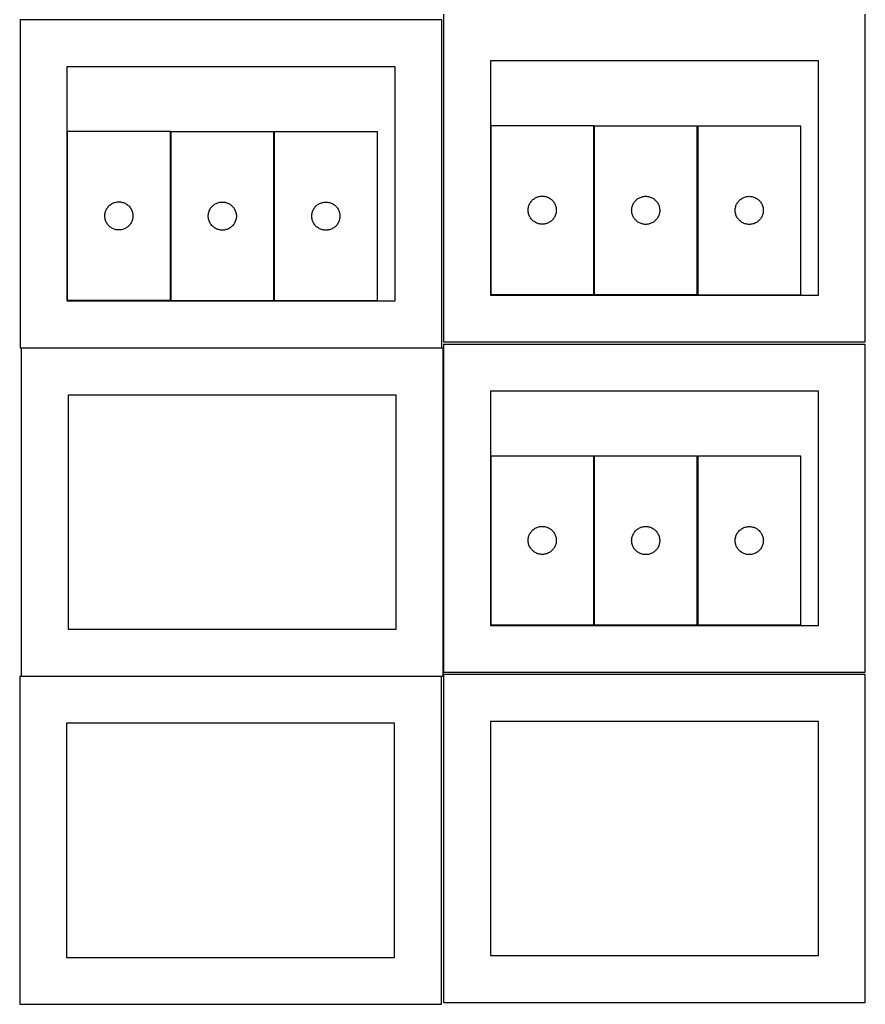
# Model space of a CAD drawing. Header units: millimetres. Extents: x 7 to 1243, y 7 to 2493.
# Tile 9 of 21: x 7 to 548, y 1274 to 1905. Entities that reach past the tile are written whole.
import ezdxf

# ---------------------------------------------------------------- set-up
doc = ezdxf.new("R2010")
doc.units = ezdxf.units.MM
doc.layers.add('CUT', color=7, linetype='CONTINUOUS', true_color=0x000000)

msp = doc.modelspace()

# ---------------------------------------------------------------- linework, layer by layer
at = {"layer": 'CUT'}
for p, q in [((277.021177, 1905.005922), (7.021177, 1905.005922)), ((7.021177, 1905.005922), (7.021177, 1695.005922)), ((277.021177, 1695.005922), (277.021177, 1905.005922)), ((278.041929, 1908.688661), (278.041929, 1698.688661)), ((548.041929, 1698.688661), (548.041929, 1908.688661)), ((247.021177, 1875.005922), (37.021177, 1875.005922)), ((37.021177, 1875.005922), (37.021177, 1725.005922)), ((247.021177, 1725.005922), (247.021177, 1875.005922)), ((518.041929, 1878.688661), (308.041929, 1878.688661)), ((308.041929, 1878.688661), (308.041929, 1728.688661)), ((518.041929, 1728.688661), (518.041929, 1878.688661)), ((374.252579, 1837.11394), (308.252579, 1837.11394)), ((308.252579, 1837.11394), (308.252579, 1729.11394)), ((374.252579, 1729.11394), (374.252579, 1837.11394)), ((440.486084, 1837.005183), (374.486084, 1837.005183)), ((374.486084, 1837.005183), (374.486084, 1729.005183)), ((440.486084, 1729.005183), (440.486084, 1837.005183)), ((440.76225, 1836.982209), (440.76225, 1728.982209)), ((506.76225, 1836.982209), (440.76225, 1836.982209)), ((506.76225, 1728.982209), (506.76225, 1836.982209)), ((103.231827, 1833.431201), (37.231827, 1833.431201)), ((37.231827, 1833.431201), (37.231827, 1725.431201)), ((103.231827, 1725.431201), (103.231827, 1833.431201)), ((169.465332, 1833.322444), (103.465332, 1833.322444)), ((103.465332, 1833.322444), (103.465332, 1725.322444)), ((169.465332, 1725.322444), (169.465332, 1833.322444)), ((169.741498, 1833.29947), (169.741498, 1725.29947)), ((235.741498, 1833.29947), (169.741498, 1833.29947)), ((235.741498, 1725.29947), (235.741498, 1833.29947)), ((336.752579, 1790.908169), (337.271981, 1791.185795)), ((337.271981, 1791.185795), (337.808428, 1791.428856)), ((337.808428, 1791.428856), (338.359624, 1791.636312)), ((338.359624, 1791.636312), (338.923208, 1791.807273)), ((338.923208, 1791.807273), (339.496766, 1791.941008)), ((339.496766, 1791.941008), (340.077843, 1792.036944)), ((340.077843, 1792.036944), (340.663951, 1792.094671)), ((340.663951, 1792.094671), (341.252579, 1792.11394)), ((341.252579, 1792.11394), (341.841207, 1792.094671)), ((341.841207, 1792.094671), (342.427315, 1792.036944)), ((342.427315, 1792.036944), (343.008392, 1791.941008)), ((343.008392, 1791.941008), (343.581951, 1791.807273)), ((343.581951, 1791.807273), (344.145534, 1791.636312)), ((344.145534, 1791.636312), (344.69673, 1791.428856)), ((344.69673, 1791.428856), (345.233177, 1791.185795)), ((345.233177, 1791.185795), (345.752579, 1790.908169)), ((403.505486, 1791.077038), (404.041934, 1791.320099)), ((404.041934, 1791.320099), (404.593129, 1791.527555)), ((404.593129, 1791.527555), (405.156713, 1791.698516)), ((405.156713, 1791.698516), (405.730272, 1791.832251)), ((405.730272, 1791.832251), (406.311349, 1791.928187)), ((406.311349, 1791.928187), (406.897456, 1791.985914)), ((406.897456, 1791.985914), (407.486084, 1792.005183)), ((407.486084, 1792.005183), (408.074713, 1791.985914)), ((408.074713, 1791.985914), (408.66082, 1791.928187)), ((408.66082, 1791.928187), (409.241897, 1791.832251)), ((409.241897, 1791.832251), (409.815456, 1791.698516)), ((409.815456, 1791.698516), (410.37904, 1791.527555)), ((410.37904, 1791.527555), (410.930235, 1791.320099)), ((410.930235, 1791.320099), (411.466683, 1791.077038)), ((469.781652, 1791.054064), (470.318099, 1791.297125)), ((470.318099, 1791.297125), (470.869295, 1791.504581)), ((470.869295, 1791.504581), (471.432879, 1791.675542)), ((471.432879, 1791.675542), (472.006437, 1791.809277)), ((472.006437, 1791.809277), (472.587515, 1791.905213)), ((472.587515, 1791.905213), (473.173622, 1791.96294)), ((473.173622, 1791.96294), (473.76225, 1791.982209)), ((473.76225, 1791.982209), (474.350878, 1791.96294)), ((474.350878, 1791.96294), (474.936986, 1791.905213)), ((474.936986, 1791.905213), (475.518063, 1791.809277)), ((475.518063, 1791.809277), (476.091622, 1791.675542)), ((476.091622, 1791.675542), (476.655205, 1791.504581)), ((476.655205, 1791.504581), (477.206401, 1791.297125)), ((477.206401, 1791.297125), (477.742848, 1791.054064)), ((62.748601, 1784.431333), (63.091647, 1784.910054)), ((63.091647, 1784.910054), (63.465269, 1785.365313)), ((63.465269, 1785.365313), (63.867866, 1785.795162)), ((63.867866, 1785.795162), (64.297715, 1786.197759)), ((64.297715, 1786.197759), (64.752974, 1786.571381)), ((64.752974, 1786.571381), (65.231695, 1786.914428)), ((65.231695, 1786.914428), (65.731827, 1787.22543)), ((65.731827, 1787.22543), (66.251229, 1787.503056)), ((66.251229, 1787.503056), (66.787676, 1787.746117)), ((66.787676, 1787.746117), (67.338872, 1787.953572)), ((67.338872, 1787.953572), (67.902456, 1788.124534)), ((67.902456, 1788.124534), (68.476014, 1788.258269)), ((68.476014, 1788.258269), (69.057091, 1788.354205)), ((69.057091, 1788.354205), (69.643199, 1788.411931)), ((69.643199, 1788.411931), (70.231827, 1788.431201)), ((70.231827, 1788.431201), (70.820455, 1788.411931)), ((70.820455, 1788.411931), (71.406563, 1788.354205)), ((71.406563, 1788.354205), (71.98764, 1788.258269)), ((71.98764, 1788.258269), (72.561199, 1788.124534)), ((72.561199, 1788.124534), (73.124782, 1787.953572)), ((73.124782, 1787.953572), (73.675978, 1787.746117)), ((73.675978, 1787.746117), (74.212425, 1787.503056)), ((74.212425, 1787.503056), (74.731827, 1787.22543)), ((74.731827, 1787.22543), (75.231959, 1786.914428)), ((75.231959, 1786.914428), (75.71068, 1786.571381)), ((75.71068, 1786.571381), (76.16594, 1786.197759)), ((76.16594, 1786.197759), (76.595788, 1785.795162)), ((76.595788, 1785.795162), (76.998385, 1785.365313)), ((76.998385, 1785.365313), (77.372007, 1784.910054)), ((77.372007, 1784.910054), (77.715054, 1784.431333)), ((128.982106, 1784.322576), (129.325152, 1784.801297)), ((129.325152, 1784.801297), (129.698774, 1785.256556)), ((129.698774, 1785.256556), (130.101371, 1785.686405)), ((130.101371, 1785.686405), (130.53122, 1786.089002)), ((130.53122, 1786.089002), (130.98648, 1786.462624)), ((130.98648, 1786.462624), (131.4652, 1786.805671)), ((131.4652, 1786.805671), (131.965332, 1787.116673)), ((131.965332, 1787.116673), (132.484734, 1787.394299)), ((132.484734, 1787.394299), (133.021182, 1787.63736)), ((133.021182, 1787.63736), (133.572377, 1787.844815)), ((133.572377, 1787.844815), (134.135961, 1788.015777)), ((134.135961, 1788.015777), (134.70952, 1788.149512)), ((134.70952, 1788.149512), (135.290597, 1788.245448)), ((135.290597, 1788.245448), (135.876704, 1788.303174)), ((135.876704, 1788.303174), (136.465332, 1788.322444)), ((136.465332, 1788.322444), (137.053961, 1788.303174)), ((137.053961, 1788.303174), (137.640068, 1788.245448)), ((137.640068, 1788.245448), (138.221145, 1788.149512)), ((138.221145, 1788.149512), (138.794704, 1788.015777)), ((138.794704, 1788.015777), (139.358288, 1787.844815)), ((139.358288, 1787.844815), (139.909483, 1787.63736)), ((139.909483, 1787.63736), (140.445931, 1787.394299)), ((140.445931, 1787.394299), (140.965332, 1787.116673)), ((140.965332, 1787.116673), (141.465465, 1786.805671)), ((141.465465, 1786.805671), (141.944185, 1786.462624)), ((141.944185, 1786.462624), (142.399445, 1786.089002)), ((142.399445, 1786.089002), (142.829293, 1785.686405)), ((142.829293, 1785.686405), (143.231891, 1785.256556)), ((143.231891, 1785.256556), (143.605513, 1784.801297)), ((143.605513, 1784.801297), (143.948559, 1784.322576)), ((195.601318, 1784.778323), (195.97494, 1785.233583)), ((195.97494, 1785.233583), (196.377537, 1785.663431)), ((196.377537, 1785.663431), (196.807386, 1786.066028)), ((196.807386, 1786.066028), (197.262645, 1786.43965)), ((197.262645, 1786.43965), (197.741366, 1786.782697)), ((197.741366, 1786.782697), (198.241498, 1787.093699)), ((198.241498, 1787.093699), (198.7609, 1787.371325)), ((198.7609, 1787.371325), (199.297347, 1787.614386)), ((199.297347, 1787.614386), (199.848543, 1787.821841)), ((199.848543, 1787.821841), (200.412127, 1787.992803)), ((200.412127, 1787.992803), (200.985685, 1788.126538)), ((200.985685, 1788.126538), (201.566763, 1788.222474)), ((201.566763, 1788.222474), (202.15287, 1788.2802)), ((202.15287, 1788.2802), (202.741498, 1788.29947)), ((202.741498, 1788.29947), (203.330126, 1788.2802)), ((203.330126, 1788.2802), (203.916234, 1788.222474)), ((203.916234, 1788.222474), (204.497311, 1788.126538)), ((204.497311, 1788.126538), (205.07087, 1787.992803)), ((205.07087, 1787.992803), (205.634453, 1787.821841)), ((205.634453, 1787.821841), (206.185649, 1787.614386)), ((206.185649, 1787.614386), (206.722096, 1787.371325)), ((206.722096, 1787.371325), (207.241498, 1787.093699)), ((207.241498, 1787.093699), (207.74163, 1786.782697)), ((207.74163, 1786.782697), (208.220351, 1786.43965)), ((208.220351, 1786.43965), (208.675611, 1786.066028)), ((208.675611, 1786.066028), (209.105459, 1785.663431)), ((209.105459, 1785.663431), (209.508057, 1785.233583)), ((209.508057, 1785.233583), (209.881678, 1784.778323)), ((332.329575, 1784.288676), (332.425512, 1784.869753)), ((332.425512, 1784.869753), (332.559247, 1785.443312)), ((332.559247, 1785.443312), (332.730208, 1786.006896)), ((332.730208, 1786.006896), (332.937663, 1786.558091)), ((332.937663, 1786.558091), (333.180724, 1787.094539)), ((333.180724, 1787.094539), (333.458351, 1787.61394)), ((333.458351, 1787.61394), (333.769353, 1788.114072)), ((333.769353, 1788.114072), (334.112399, 1788.592793)), ((334.112399, 1788.592793), (334.486021, 1789.048053)), ((334.486021, 1789.048053), (334.888618, 1789.477901)), ((334.888618, 1789.477901), (335.318467, 1789.880499)), ((335.318467, 1789.880499), (335.773726, 1790.25412)), ((335.773726, 1790.25412), (336.252447, 1790.597167)), ((336.252447, 1790.597167), (336.752579, 1790.908169)), ((345.752579, 1790.908169), (346.252711, 1790.597167)), ((346.252711, 1790.597167), (346.731432, 1790.25412)), ((346.731432, 1790.25412), (347.186692, 1789.880499)), ((347.186692, 1789.880499), (347.61654, 1789.477901)), ((347.61654, 1789.477901), (348.019137, 1789.048053)), ((348.019137, 1789.048053), (348.392759, 1788.592793)), ((348.392759, 1788.592793), (348.735806, 1788.114072)), ((348.735806, 1788.114072), (349.046808, 1787.61394)), ((349.046808, 1787.61394), (349.324434, 1787.094539)), ((349.324434, 1787.094539), (349.567495, 1786.558091)), ((349.567495, 1786.558091), (349.77495, 1786.006896)), ((349.77495, 1786.006896), (349.945912, 1785.443312)), ((349.945912, 1785.443312), (350.079647, 1784.869753)), ((350.079647, 1784.869753), (350.175583, 1784.288676)), ((398.659017, 1784.760996), (398.792752, 1785.334555)), ((398.792752, 1785.334555), (398.963713, 1785.898139)), ((398.963713, 1785.898139), (399.171169, 1786.449334)), ((399.171169, 1786.449334), (399.41423, 1786.985782)), ((399.41423, 1786.985782), (399.691856, 1787.505183)), ((399.691856, 1787.505183), (400.002858, 1788.005315)), ((400.002858, 1788.005315), (400.345904, 1788.484036)), ((400.345904, 1788.484036), (400.719526, 1788.939296)), ((400.719526, 1788.939296), (401.122123, 1789.369144)), ((401.122123, 1789.369144), (401.551972, 1789.771742)), ((401.551972, 1789.771742), (402.007232, 1790.145363)), ((402.007232, 1790.145363), (402.485952, 1790.48841)), ((402.485952, 1790.48841), (402.986084, 1790.799412)), ((402.986084, 1790.799412), (403.505486, 1791.077038)), ((411.466683, 1791.077038), (411.986084, 1790.799412)), ((411.986084, 1790.799412), (412.486217, 1790.48841)), ((412.486217, 1790.48841), (412.964937, 1790.145363)), ((412.964937, 1790.145363), (413.420197, 1789.771742)), ((413.420197, 1789.771742), (413.850045, 1789.369144)), ((413.850045, 1789.369144), (414.252643, 1788.939296)), ((414.252643, 1788.939296), (414.626264, 1788.484036)), ((414.626264, 1788.484036), (414.969311, 1788.005315)), ((414.969311, 1788.005315), (415.280313, 1787.505183)), ((415.280313, 1787.505183), (415.557939, 1786.985782)), ((415.557939, 1786.985782), (415.801, 1786.449334)), ((415.801, 1786.449334), (416.008456, 1785.898139)), ((416.008456, 1785.898139), (416.179417, 1785.334555)), ((416.179417, 1785.334555), (416.313152, 1784.760996)), ((464.935183, 1784.738022), (465.068918, 1785.311581)), ((465.068918, 1785.311581), (465.239879, 1785.875165)), ((465.239879, 1785.875165), (465.447334, 1786.42636)), ((465.447334, 1786.42636), (465.690396, 1786.962808)), ((465.690396, 1786.962808), (465.968022, 1787.482209)), ((465.968022, 1787.482209), (466.279024, 1787.982342)), ((466.279024, 1787.982342), (466.62207, 1788.461062)), ((466.62207, 1788.461062), (466.995692, 1788.916322)), ((466.995692, 1788.916322), (467.398289, 1789.34617)), ((467.398289, 1789.34617), (467.828138, 1789.748768)), ((467.828138, 1789.748768), (468.283397, 1790.122389)), ((468.283397, 1790.122389), (468.762118, 1790.465436)), ((468.762118, 1790.465436), (469.26225, 1790.776438)), ((469.26225, 1790.776438), (469.781652, 1791.054064)), ((477.742848, 1791.054064), (478.26225, 1790.776438)), ((478.26225, 1790.776438), (478.762382, 1790.465436)), ((478.762382, 1790.465436), (479.241103, 1790.122389)), ((479.241103, 1790.122389), (479.696363, 1789.748768)), ((479.696363, 1789.748768), (480.126211, 1789.34617)), ((480.126211, 1789.34617), (480.528809, 1788.916322)), ((480.528809, 1788.916322), (480.90243, 1788.461062)), ((480.90243, 1788.461062), (481.245477, 1787.982342)), ((481.245477, 1787.982342), (481.556479, 1787.482209)), ((481.556479, 1787.482209), (481.834105, 1786.962808)), ((481.834105, 1786.962808), (482.077166, 1786.42636)), ((482.077166, 1786.42636), (482.284621, 1785.875165)), ((482.284621, 1785.875165), (482.455583, 1785.311581)), ((482.455583, 1785.311581), (482.589318, 1784.738022)), ((61.231827, 1779.431201), (61.251097, 1780.019829)), ((61.251097, 1778.842573), (61.231827, 1779.431201)), ((61.251097, 1780.019829), (61.308823, 1780.605937)), ((61.308823, 1778.256465), (61.251097, 1778.842573)), ((61.308823, 1780.605937), (61.40476, 1781.187014)), ((61.40476, 1781.187014), (61.538495, 1781.760573)), ((61.538495, 1781.760573), (61.709456, 1782.324156)), ((61.709456, 1782.324156), (61.916911, 1782.875352)), ((61.916911, 1782.875352), (62.159973, 1783.411799)), ((62.159973, 1783.411799), (62.437599, 1783.931201)), ((62.437599, 1783.931201), (62.748601, 1784.431333)), ((77.715054, 1784.431333), (78.026056, 1783.931201)), ((78.026056, 1783.931201), (78.303682, 1783.411799)), ((78.303682, 1783.411799), (78.546743, 1782.875352)), ((78.546743, 1782.875352), (78.754198, 1782.324156)), ((78.754198, 1782.324156), (78.92516, 1781.760573)), ((78.92516, 1781.760573), (79.058895, 1781.187014)), ((79.058895, 1781.187014), (79.154831, 1780.605937)), ((79.154831, 1780.605937), (79.212558, 1780.019829)), ((79.212558, 1778.842573), (79.154831, 1778.256465)), ((79.212558, 1780.019829), (79.231827, 1779.431201)), ((79.231827, 1779.431201), (79.212558, 1778.842573)), ((127.465332, 1779.322444), (127.484602, 1779.911072)), ((127.484602, 1778.733816), (127.465332, 1779.322444)), ((127.484602, 1779.911072), (127.542329, 1780.49718)), ((127.542329, 1778.147708), (127.484602, 1778.733816)), ((127.542329, 1780.49718), (127.638265, 1781.078257)), ((127.638265, 1781.078257), (127.772, 1781.651816)), ((127.772, 1781.651816), (127.942961, 1782.215399)), ((127.942961, 1782.215399), (128.150417, 1782.766595)), ((128.150417, 1782.766595), (128.393478, 1783.303042)), ((128.393478, 1783.303042), (128.671104, 1783.822444)), ((128.671104, 1783.822444), (128.982106, 1784.322576)), ((143.948559, 1784.322576), (144.259561, 1783.822444)), ((144.259561, 1783.822444), (144.537187, 1783.303042)), ((144.537187, 1783.303042), (144.780248, 1782.766595)), ((144.780248, 1782.766595), (144.987704, 1782.215399)), ((144.987704, 1782.215399), (145.158665, 1781.651816)), ((145.158665, 1781.651816), (145.2924, 1781.078257)), ((145.2924, 1781.078257), (145.388336, 1780.49718)), ((145.388336, 1780.49718), (145.446063, 1779.911072)), ((145.446063, 1778.733816), (145.388336, 1778.147708)), ((145.446063, 1779.911072), (145.465332, 1779.322444)), ((145.465332, 1779.322444), (145.446063, 1778.733816)), ((193.741498, 1779.29947), (193.760768, 1779.888098)), ((193.760768, 1778.710842), (193.741498, 1779.29947)), ((193.760768, 1779.888098), (193.818495, 1780.474206)), ((193.818495, 1778.124734), (193.760768, 1778.710842)), ((193.818495, 1780.474206), (193.914431, 1781.055283)), ((193.914431, 1781.055283), (194.048166, 1781.628842)), ((194.048166, 1781.628842), (194.219127, 1782.192425)), ((194.219127, 1782.192425), (194.426582, 1782.743621)), ((194.426582, 1782.743621), (194.669644, 1783.280068)), ((194.669644, 1783.280068), (194.94727, 1783.79947)), ((194.94727, 1783.79947), (195.258272, 1784.299602)), ((195.258272, 1784.299602), (195.601318, 1784.778323)), ((209.881678, 1784.778323), (210.224725, 1784.299602)), ((210.224725, 1784.299602), (210.535727, 1783.79947)), ((210.535727, 1783.79947), (210.813353, 1783.280068)), ((210.813353, 1783.280068), (211.056414, 1782.743621)), ((211.056414, 1782.743621), (211.263869, 1782.192425)), ((211.263869, 1782.192425), (211.434831, 1781.628842)), ((211.434831, 1781.628842), (211.568566, 1781.055283)), ((211.568566, 1781.055283), (211.664502, 1780.474206)), ((211.664502, 1780.474206), (211.722229, 1779.888098)), ((211.722229, 1778.710842), (211.664502, 1778.124734)), ((211.722229, 1779.888098), (211.741498, 1779.29947)), ((211.741498, 1779.29947), (211.722229, 1778.710842)), ((332.252579, 1783.11394), (332.271849, 1783.702569)), ((332.271849, 1782.525312), (332.252579, 1783.11394)), ((332.271849, 1783.702569), (332.329575, 1784.288676)), ((332.329575, 1781.939205), (332.271849, 1782.525312)), ((332.425512, 1781.358127), (332.329575, 1781.939205)), ((332.559247, 1780.784569), (332.425512, 1781.358127)), ((332.730208, 1780.220985), (332.559247, 1780.784569)), ((332.937663, 1779.669789), (332.730208, 1780.220985)), ((333.180724, 1779.133342), (332.937663, 1779.669789)), ((333.458351, 1778.61394), (333.180724, 1779.133342)), ((333.769353, 1778.113808), (333.458351, 1778.61394)), ((349.046808, 1778.61394), (348.735806, 1778.113808)), ((349.324434, 1779.133342), (349.046808, 1778.61394)), ((349.567495, 1779.669789), (349.324434, 1779.133342)), ((349.77495, 1780.220985), (349.567495, 1779.669789)), ((349.945912, 1780.784569), (349.77495, 1780.220985)), ((350.079647, 1781.358127), (349.945912, 1780.784569)), ((350.175583, 1781.939205), (350.079647, 1781.358127)), ((350.175583, 1784.288676), (350.233309, 1783.702569)), ((350.233309, 1782.525312), (350.175583, 1781.939205)), ((350.233309, 1783.702569), (350.252579, 1783.11394)), ((350.252579, 1783.11394), (350.233309, 1782.525312)), ((398.486084, 1783.005183), (398.505354, 1783.593812)), ((398.505354, 1782.416555), (398.486084, 1783.005183)), ((398.505354, 1783.593812), (398.563081, 1784.179919)), ((398.563081, 1781.830448), (398.505354, 1782.416555)), ((398.563081, 1784.179919), (398.659017, 1784.760996)), ((398.659017, 1781.24937), (398.563081, 1781.830448)), ((398.792752, 1780.675812), (398.659017, 1781.24937)), ((398.963713, 1780.112228), (398.792752, 1780.675812)), ((399.171169, 1779.561032), (398.963713, 1780.112228)), ((399.41423, 1779.024585), (399.171169, 1779.561032)), ((399.691856, 1778.505183), (399.41423, 1779.024585)), ((400.002858, 1778.005051), (399.691856, 1778.505183)), ((415.280313, 1778.505183), (414.969311, 1778.005051)), ((415.557939, 1779.024585), (415.280313, 1778.505183)), ((415.801, 1779.561032), (415.557939, 1779.024585)), ((416.008456, 1780.112228), (415.801, 1779.561032)), ((416.179417, 1780.675812), (416.008456, 1780.112228)), ((416.313152, 1781.24937), (416.179417, 1780.675812)), ((416.313152, 1784.760996), (416.409088, 1784.179919)), ((416.409088, 1781.830448), (416.313152, 1781.24937)), ((416.409088, 1784.179919), (416.466815, 1783.593812)), ((416.466815, 1782.416555), (416.409088, 1781.830448)), ((416.466815, 1783.593812), (416.486084, 1783.005183)), ((416.486084, 1783.005183), (416.466815, 1782.416555)), ((464.76225, 1782.982209), (464.78152, 1783.570838)), ((464.78152, 1782.393581), (464.76225, 1782.982209)), ((464.78152, 1783.570838), (464.839246, 1784.156945)), ((464.839246, 1781.807474), (464.78152, 1782.393581)), ((464.839246, 1784.156945), (464.935183, 1784.738022)), ((464.935183, 1781.226397), (464.839246, 1781.807474)), ((465.068918, 1780.652838), (464.935183, 1781.226397)), ((465.239879, 1780.089254), (465.068918, 1780.652838)), ((465.447334, 1779.538059), (465.239879, 1780.089254)), ((465.690396, 1779.001611), (465.447334, 1779.538059)), ((465.968022, 1778.482209), (465.690396, 1779.001611)), ((481.834105, 1779.001611), (481.556479, 1778.482209)), ((482.077166, 1779.538059), (481.834105, 1779.001611)), ((482.284621, 1780.089254), (482.077166, 1779.538059)), ((482.455583, 1780.652838), (482.284621, 1780.089254)), ((482.589318, 1781.226397), (482.455583, 1780.652838)), ((482.589318, 1784.738022), (482.685254, 1784.156945)), ((482.685254, 1781.807474), (482.589318, 1781.226397)), ((482.685254, 1784.156945), (482.742981, 1783.570838)), ((482.742981, 1782.393581), (482.685254, 1781.807474)), ((482.742981, 1783.570838), (482.76225, 1782.982209)), ((482.76225, 1782.982209), (482.742981, 1782.393581)), ((61.40476, 1777.675388), (61.308823, 1778.256465)), ((61.538495, 1777.10183), (61.40476, 1777.675388)), ((61.709456, 1776.538246), (61.538495, 1777.10183)), ((61.916911, 1775.98705), (61.709456, 1776.538246)), ((62.159973, 1775.450603), (61.916911, 1775.98705)), ((62.437599, 1774.931201), (62.159973, 1775.450603)), ((62.748601, 1774.431069), (62.437599, 1774.931201)), ((63.091647, 1773.952348), (62.748601, 1774.431069)), ((63.465269, 1773.497089), (63.091647, 1773.952348)), ((63.867866, 1773.06724), (63.465269, 1773.497089)), ((64.297715, 1772.664643), (63.867866, 1773.06724)), ((64.752974, 1772.291021), (64.297715, 1772.664643)), ((65.231695, 1771.947975), (64.752974, 1772.291021)), ((75.71068, 1772.291021), (75.231959, 1771.947975)), ((76.16594, 1772.664643), (75.71068, 1772.291021)), ((76.595788, 1773.06724), (76.16594, 1772.664643)), ((76.998385, 1773.497089), (76.595788, 1773.06724)), ((77.372007, 1773.952348), (76.998385, 1773.497089)), ((77.715054, 1774.431069), (77.372007, 1773.952348)), ((78.026056, 1774.931201), (77.715054, 1774.431069)), ((78.303682, 1775.450603), (78.026056, 1774.931201)), ((78.546743, 1775.98705), (78.303682, 1775.450603)), ((78.754198, 1776.538246), (78.546743, 1775.98705)), ((78.92516, 1777.10183), (78.754198, 1776.538246)), ((79.058895, 1777.675388), (78.92516, 1777.10183)), ((79.154831, 1778.256465), (79.058895, 1777.675388)), ((127.638265, 1777.566631), (127.542329, 1778.147708)), ((127.772, 1776.993073), (127.638265, 1777.566631)), ((127.942961, 1776.429489), (127.772, 1776.993073)), ((128.150417, 1775.878293), (127.942961, 1776.429489)), ((128.393478, 1775.341846), (128.150417, 1775.878293)), ((128.671104, 1774.822444), (128.393478, 1775.341846)), ((128.982106, 1774.322312), (128.671104, 1774.822444)), ((129.325152, 1773.843591), (128.982106, 1774.322312)), ((129.698774, 1773.388332), (129.325152, 1773.843591)), ((130.101371, 1772.958483), (129.698774, 1773.388332)), ((130.53122, 1772.555886), (130.101371, 1772.958483)), ((130.98648, 1772.182264), (130.53122, 1772.555886)), ((142.399445, 1772.555886), (141.944185, 1772.182264)), ((142.829293, 1772.958483), (142.399445, 1772.555886)), ((143.231891, 1773.388332), (142.829293, 1772.958483)), ((143.605513, 1773.843591), (143.231891, 1773.388332)), ((143.948559, 1774.322312), (143.605513, 1773.843591)), ((144.259561, 1774.822444), (143.948559, 1774.322312)), ((144.537187, 1775.341846), (144.259561, 1774.822444)), ((144.780248, 1775.878293), (144.537187, 1775.341846)), ((144.987704, 1776.429489), (144.780248, 1775.878293)), ((145.158665, 1776.993073), (144.987704, 1776.429489)), ((145.2924, 1777.566631), (145.158665, 1776.993073)), ((145.388336, 1778.147708), (145.2924, 1777.566631)), ((193.914431, 1777.543657), (193.818495, 1778.124734)), ((194.048166, 1776.970099), (193.914431, 1777.543657)), ((194.219127, 1776.406515), (194.048166, 1776.970099)), ((194.426582, 1775.855319), (194.219127, 1776.406515)), ((194.669644, 1775.318872), (194.426582, 1775.855319)), ((194.94727, 1774.79947), (194.669644, 1775.318872)), ((195.258272, 1774.299338), (194.94727, 1774.79947)), ((195.601318, 1773.820617), (195.258272, 1774.299338)), ((195.97494, 1773.365358), (195.601318, 1773.820617)), ((196.377537, 1772.935509), (195.97494, 1773.365358)), ((196.807386, 1772.532912), (196.377537, 1772.935509)), ((197.262645, 1772.15929), (196.807386, 1772.532912)), ((208.675611, 1772.532912), (208.220351, 1772.15929)), ((209.105459, 1772.935509), (208.675611, 1772.532912)), ((209.508057, 1773.365358), (209.105459, 1772.935509)), ((209.881678, 1773.820617), (209.508057, 1773.365358)), ((210.224725, 1774.299338), (209.881678, 1773.820617)), ((210.535727, 1774.79947), (210.224725, 1774.299338)), ((210.813353, 1775.318872), (210.535727, 1774.79947)), ((211.056414, 1775.855319), (210.813353, 1775.318872)), ((211.263869, 1776.406515), (211.056414, 1775.855319)), ((211.434831, 1776.970099), (211.263869, 1776.406515)), ((211.568566, 1777.543657), (211.434831, 1776.970099)), ((211.664502, 1778.124734), (211.568566, 1777.543657)), ((334.112399, 1777.635088), (333.769353, 1778.113808)), ((334.486021, 1777.179828), (334.112399, 1777.635088)), ((334.888618, 1776.749979), (334.486021, 1777.179828)), ((335.318467, 1776.347382), (334.888618, 1776.749979)), ((335.773726, 1775.97376), (335.318467, 1776.347382)), ((336.252447, 1775.630714), (335.773726, 1775.97376)), ((336.752579, 1775.319712), (336.252447, 1775.630714)), ((337.271981, 1775.042086), (336.752579, 1775.319712)), ((337.808428, 1774.799025), (337.271981, 1775.042086)), ((338.359624, 1774.591569), (337.808428, 1774.799025)), ((338.923208, 1774.420608), (338.359624, 1774.591569)), ((339.496766, 1774.286873), (338.923208, 1774.420608)), ((340.077843, 1774.190937), (339.496766, 1774.286873)), ((340.663951, 1774.13321), (340.077843, 1774.190937)), ((341.252579, 1774.11394), (340.663951, 1774.13321)), ((341.841207, 1774.13321), (341.252579, 1774.11394)), ((342.427315, 1774.190937), (341.841207, 1774.13321)), ((343.008392, 1774.286873), (342.427315, 1774.190937)), ((343.581951, 1774.420608), (343.008392, 1774.286873)), ((344.145534, 1774.591569), (343.581951, 1774.420608)), ((344.69673, 1774.799025), (344.145534, 1774.591569)), ((345.233177, 1775.042086), (344.69673, 1774.799025)), ((345.752579, 1775.319712), (345.233177, 1775.042086)), ((346.252711, 1775.630714), (345.752579, 1775.319712)), ((346.731432, 1775.97376), (346.252711, 1775.630714)), ((347.186692, 1776.347382), (346.731432, 1775.97376)), ((347.61654, 1776.749979), (347.186692, 1776.347382)), ((348.019137, 1777.179828), (347.61654, 1776.749979)), ((348.392759, 1777.635088), (348.019137, 1777.179828)), ((348.735806, 1778.113808), (348.392759, 1777.635088)), ((400.345904, 1777.526331), (400.002858, 1778.005051)), ((400.719526, 1777.071071), (400.345904, 1777.526331)), ((401.122123, 1776.641222), (400.719526, 1777.071071)), ((401.551972, 1776.238625), (401.122123, 1776.641222)), ((402.007232, 1775.865003), (401.551972, 1776.238625)), ((402.485952, 1775.521957), (402.007232, 1775.865003)), ((402.986084, 1775.210955), (402.485952, 1775.521957)), ((403.505486, 1774.933329), (402.986084, 1775.210955)), ((404.041934, 1774.690268), (403.505486, 1774.933329)), ((404.593129, 1774.482812), (404.041934, 1774.690268)), ((405.156713, 1774.311851), (404.593129, 1774.482812)), ((405.730272, 1774.178116), (405.156713, 1774.311851)), ((406.311349, 1774.08218), (405.730272, 1774.178116)), ((406.897456, 1774.024453), (406.311349, 1774.08218)), ((407.486084, 1774.005183), (406.897456, 1774.024453)), ((408.074713, 1774.024453), (407.486084, 1774.005183)), ((408.66082, 1774.08218), (408.074713, 1774.024453)), ((409.241897, 1774.178116), (408.66082, 1774.08218)), ((409.815456, 1774.311851), (409.241897, 1774.178116)), ((410.37904, 1774.482812), (409.815456, 1774.311851)), ((410.930235, 1774.690268), (410.37904, 1774.482812)), ((411.466683, 1774.933329), (410.930235, 1774.690268)), ((411.986084, 1775.210955), (411.466683, 1774.933329)), ((412.486217, 1775.521957), (411.986084, 1775.210955)), ((412.964937, 1775.865003), (412.486217, 1775.521957)), ((413.420197, 1776.238625), (412.964937, 1775.865003)), ((413.850045, 1776.641222), (413.420197, 1776.238625)), ((414.252643, 1777.071071), (413.850045, 1776.641222)), ((414.626264, 1777.526331), (414.252643, 1777.071071)), ((414.969311, 1778.005051), (414.626264, 1777.526331)), ((466.279024, 1777.982077), (465.968022, 1778.482209)), ((466.62207, 1777.503357), (466.279024, 1777.982077)), ((466.995692, 1777.048097), (466.62207, 1777.503357)), ((467.398289, 1776.618248), (466.995692, 1777.048097)), ((467.828138, 1776.215651), (467.398289, 1776.618248)), ((468.283397, 1775.842029), (467.828138, 1776.215651)), ((468.762118, 1775.498983), (468.283397, 1775.842029)), ((469.26225, 1775.187981), (468.762118, 1775.498983)), ((469.781652, 1774.910355), (469.26225, 1775.187981)), ((470.318099, 1774.667294), (469.781652, 1774.910355)), ((470.869295, 1774.459838), (470.318099, 1774.667294)), ((471.432879, 1774.288877), (470.869295, 1774.459838)), ((472.006437, 1774.155142), (471.432879, 1774.288877)), ((472.587515, 1774.059206), (472.006437, 1774.155142)), ((473.173622, 1774.001479), (472.587515, 1774.059206)), ((473.76225, 1773.982209), (473.173622, 1774.001479)), ((474.350878, 1774.001479), (473.76225, 1773.982209)), ((474.936986, 1774.059206), (474.350878, 1774.001479)), ((475.518063, 1774.155142), (474.936986, 1774.059206)), ((476.091622, 1774.288877), (475.518063, 1774.155142)), ((476.655205, 1774.459838), (476.091622, 1774.288877)), ((477.206401, 1774.667294), (476.655205, 1774.459838)), ((477.742848, 1774.910355), (477.206401, 1774.667294)), ((478.26225, 1775.187981), (477.742848, 1774.910355)), ((478.762382, 1775.498983), (478.26225, 1775.187981)), ((479.241103, 1775.842029), (478.762382, 1775.498983)), ((479.696363, 1776.215651), (479.241103, 1775.842029)), ((480.126211, 1776.618248), (479.696363, 1776.215651)), ((480.528809, 1777.048097), (480.126211, 1776.618248)), ((480.90243, 1777.503357), (480.528809, 1777.048097)), ((481.245477, 1777.982077), (480.90243, 1777.503357)), ((481.556479, 1778.482209), (481.245477, 1777.982077)), ((65.731827, 1771.636972), (65.231695, 1771.947975)), ((66.251229, 1771.359346), (65.731827, 1771.636972)), ((66.787676, 1771.116285), (66.251229, 1771.359346)), ((67.338872, 1770.90883), (66.787676, 1771.116285)), ((67.902456, 1770.737869), (67.338872, 1770.90883)), ((68.476014, 1770.604134), (67.902456, 1770.737869)), ((69.057091, 1770.508197), (68.476014, 1770.604134)), ((69.643199, 1770.450471), (69.057091, 1770.508197)), ((70.231827, 1770.431201), (69.643199, 1770.450471)), ((70.820455, 1770.450471), (70.231827, 1770.431201)), ((71.406563, 1770.508197), (70.820455, 1770.450471)), ((71.98764, 1770.604134), (71.406563, 1770.508197)), ((72.561199, 1770.737869), (71.98764, 1770.604134)), ((73.124782, 1770.90883), (72.561199, 1770.737869)), ((73.675978, 1771.116285), (73.124782, 1770.90883)), ((74.212425, 1771.359346), (73.675978, 1771.116285)), ((74.731827, 1771.636972), (74.212425, 1771.359346)), ((75.231959, 1771.947975), (74.731827, 1771.636972)), ((131.4652, 1771.839218), (130.98648, 1772.182264)), ((131.965332, 1771.528215), (131.4652, 1771.839218)), ((132.484734, 1771.250589), (131.965332, 1771.528215)), ((133.021182, 1771.007528), (132.484734, 1771.250589)), ((133.572377, 1770.800073), (133.021182, 1771.007528)), ((134.135961, 1770.629112), (133.572377, 1770.800073)), ((134.70952, 1770.495377), (134.135961, 1770.629112)), ((135.290597, 1770.39944), (134.70952, 1770.495377)), ((135.876704, 1770.341714), (135.290597, 1770.39944)), ((136.465332, 1770.322444), (135.876704, 1770.341714)), ((137.053961, 1770.341714), (136.465332, 1770.322444)), ((137.640068, 1770.39944), (137.053961, 1770.341714)), ((138.221145, 1770.495377), (137.640068, 1770.39944)), ((138.794704, 1770.629112), (138.221145, 1770.495377)), ((139.358288, 1770.800073), (138.794704, 1770.629112)), ((139.909483, 1771.007528), (139.358288, 1770.800073)), ((140.445931, 1771.250589), (139.909483, 1771.007528)), ((140.965332, 1771.528215), (140.445931, 1771.250589)), ((141.465465, 1771.839218), (140.965332, 1771.528215)), ((141.944185, 1772.182264), (141.465465, 1771.839218)), ((197.741366, 1771.816244), (197.262645, 1772.15929)), ((198.241498, 1771.505242), (197.741366, 1771.816244)), ((198.7609, 1771.227615), (198.241498, 1771.505242)), ((199.297347, 1770.984554), (198.7609, 1771.227615)), ((199.848543, 1770.777099), (199.297347, 1770.984554)), ((200.412127, 1770.606138), (199.848543, 1770.777099)), ((200.985685, 1770.472403), (200.412127, 1770.606138)), ((201.566763, 1770.376466), (200.985685, 1770.472403)), ((202.15287, 1770.31874), (201.566763, 1770.376466)), ((202.741498, 1770.29947), (202.15287, 1770.31874)), ((203.330126, 1770.31874), (202.741498, 1770.29947)), ((203.916234, 1770.376466), (203.330126, 1770.31874)), ((204.497311, 1770.472403), (203.916234, 1770.376466)), ((205.07087, 1770.606138), (204.497311, 1770.472403)), ((205.634453, 1770.777099), (205.07087, 1770.606138)), ((206.185649, 1770.984554), (205.634453, 1770.777099)), ((206.722096, 1771.227615), (206.185649, 1770.984554)), ((207.241498, 1771.505242), (206.722096, 1771.227615)), ((207.74163, 1771.816244), (207.241498, 1771.505242)), ((208.220351, 1772.15929), (207.74163, 1771.816244)), ((308.041929, 1728.688661), (518.041929, 1728.688661)), ((308.252579, 1729.11394), (374.252579, 1729.11394)), ((374.486084, 1729.005183), (440.486084, 1729.005183)), ((440.76225, 1728.982209), (506.76225, 1728.982209)), ((37.021177, 1725.005922), (247.021177, 1725.005922)), ((37.231827, 1725.431201), (103.231827, 1725.431201)), ((103.465332, 1725.322444), (169.465332, 1725.322444)), ((169.741498, 1725.29947), (235.741498, 1725.29947)), ((278.041929, 1698.688661), (548.041929, 1698.688661)), ((548.041929, 1697.167665), (278.041929, 1697.167665)), ((278.041929, 1697.167665), (278.041929, 1487.167665)), ((548.041929, 1487.167665), (548.041929, 1697.167665)), ((7.021177, 1695.005922), (277.021177, 1695.005922)), ((277.739073, 1694.712709), (7.739073, 1694.712709)), ((7.739073, 1694.712709), (7.739073, 1484.712709)), ((277.739073, 1484.712709), (277.739073, 1694.712709)), ((518.041929, 1667.167665), (308.041929, 1667.167665)), ((308.041929, 1667.167665), (308.041929, 1517.167665)), ((518.041929, 1517.167665), (518.041929, 1667.167665)), ((247.739073, 1664.712709), (37.739073, 1664.712709)), ((37.739073, 1664.712709), (37.739073, 1514.712709)), ((247.739073, 1514.712709), (247.739073, 1664.712709)), ((374.252579, 1625.592944), (308.252579, 1625.592944)), ((308.252579, 1625.592944), (308.252579, 1517.592944)), ((374.252579, 1517.592944), (374.252579, 1625.592944)), ((440.486084, 1625.484187), (374.486084, 1625.484187)), ((374.486084, 1625.484187), (374.486084, 1517.484187)), ((440.486084, 1517.484187), (440.486084, 1625.484187)), ((440.76225, 1625.461213), (440.76225, 1517.461213)), ((506.76225, 1625.461213), (440.76225, 1625.461213)), ((506.76225, 1517.461213), (506.76225, 1625.461213)), ((333.769353, 1576.593076), (334.112399, 1577.071797)), ((334.112399, 1577.071797), (334.486021, 1577.527057)), ((334.486021, 1577.527057), (334.888618, 1577.956905)), ((334.888618, 1577.956905), (335.318467, 1578.359503)), ((335.318467, 1578.359503), (335.773726, 1578.733124)), ((335.773726, 1578.733124), (336.252447, 1579.076171)), ((336.252447, 1579.076171), (336.752579, 1579.387173)), ((336.752579, 1579.387173), (337.271981, 1579.664799)), ((337.271981, 1579.664799), (337.808428, 1579.90786)), ((337.808428, 1579.90786), (338.359624, 1580.115315)), ((338.359624, 1580.115315), (338.923208, 1580.286277)), ((338.923208, 1580.286277), (339.496766, 1580.420012)), ((339.496766, 1580.420012), (340.077843, 1580.515948)), ((340.077843, 1580.515948), (340.663951, 1580.573675)), ((340.663951, 1580.573675), (341.252579, 1580.592944)), ((341.252579, 1580.592944), (341.841207, 1580.573675)), ((341.841207, 1580.573675), (342.427315, 1580.515948)), ((342.427315, 1580.515948), (343.008392, 1580.420012)), ((343.008392, 1580.420012), (343.581951, 1580.286277)), ((343.581951, 1580.286277), (344.145534, 1580.115315)), ((344.145534, 1580.115315), (344.69673, 1579.90786)), ((344.69673, 1579.90786), (345.233177, 1579.664799)), ((345.233177, 1579.664799), (345.752579, 1579.387173)), ((345.752579, 1579.387173), (346.252711, 1579.076171)), ((346.252711, 1579.076171), (346.731432, 1578.733124)), ((346.731432, 1578.733124), (347.186692, 1578.359503)), ((347.186692, 1578.359503), (347.61654, 1577.956905)), ((347.61654, 1577.956905), (348.019137, 1577.527057)), ((348.019137, 1577.527057), (348.392759, 1577.071797)), ((348.392759, 1577.071797), (348.735806, 1576.593076)), ((400.002858, 1576.484319), (400.345904, 1576.96304)), ((400.345904, 1576.96304), (400.719526, 1577.4183)), ((400.719526, 1577.4183), (401.122123, 1577.848148)), ((401.122123, 1577.848148), (401.551972, 1578.250746)), ((401.551972, 1578.250746), (402.007232, 1578.624367)), ((402.007232, 1578.624367), (402.485952, 1578.967414)), ((402.485952, 1578.967414), (402.986084, 1579.278416)), ((402.986084, 1579.278416), (403.505486, 1579.556042)), ((403.505486, 1579.556042), (404.041934, 1579.799103)), ((404.041934, 1579.799103), (404.593129, 1580.006558)), ((404.593129, 1580.006558), (405.156713, 1580.17752)), ((405.156713, 1580.17752), (405.730272, 1580.311255)), ((405.730272, 1580.311255), (406.311349, 1580.407191)), ((406.311349, 1580.407191), (406.897456, 1580.464918)), ((406.897456, 1580.464918), (407.486084, 1580.484187)), ((407.486084, 1580.484187), (408.074713, 1580.464918)), ((408.074713, 1580.464918), (408.66082, 1580.407191)), ((408.66082, 1580.407191), (409.241897, 1580.311255)), ((409.241897, 1580.311255), (409.815456, 1580.17752)), ((409.815456, 1580.17752), (410.37904, 1580.006558)), ((410.37904, 1580.006558), (410.930235, 1579.799103)), ((410.930235, 1579.799103), (411.466683, 1579.556042)), ((411.466683, 1579.556042), (411.986084, 1579.278416)), ((411.986084, 1579.278416), (412.486217, 1578.967414)), ((412.486217, 1578.967414), (412.964937, 1578.624367)), ((412.964937, 1578.624367), (413.420197, 1578.250746)), ((413.420197, 1578.250746), (413.850045, 1577.848148)), ((413.850045, 1577.848148), (414.252643, 1577.4183)), ((414.252643, 1577.4183), (414.626264, 1576.96304)), ((414.626264, 1576.96304), (414.969311, 1576.484319)), ((466.279024, 1576.461345), (466.62207, 1576.940066)), ((466.62207, 1576.940066), (466.995692, 1577.395326)), ((466.995692, 1577.395326), (467.398289, 1577.825174)), ((467.398289, 1577.825174), (467.828138, 1578.227772)), ((467.828138, 1578.227772), (468.283397, 1578.601393)), ((468.283397, 1578.601393), (468.762118, 1578.94444)), ((468.762118, 1578.94444), (469.26225, 1579.255442)), ((469.26225, 1579.255442), (469.781652, 1579.533068)), ((469.781652, 1579.533068), (470.318099, 1579.776129)), ((470.318099, 1579.776129), (470.869295, 1579.983585)), ((470.869295, 1579.983585), (471.432879, 1580.154546)), ((471.432879, 1580.154546), (472.006437, 1580.288281)), ((472.006437, 1580.288281), (472.587515, 1580.384217)), ((472.587515, 1580.384217), (473.173622, 1580.441944)), ((473.173622, 1580.441944), (473.76225, 1580.461213)), ((473.76225, 1580.461213), (474.350878, 1580.441944)), ((474.350878, 1580.441944), (474.936986, 1580.384217)), ((474.936986, 1580.384217), (475.518063, 1580.288281)), ((475.518063, 1580.288281), (476.091622, 1580.154546)), ((476.091622, 1580.154546), (476.655205, 1579.983585)), ((476.655205, 1579.983585), (477.206401, 1579.776129)), ((477.206401, 1579.776129), (477.742848, 1579.533068)), ((477.742848, 1579.533068), (478.26225, 1579.255442)), ((478.26225, 1579.255442), (478.762382, 1578.94444)), ((478.762382, 1578.94444), (479.241103, 1578.601393)), ((479.241103, 1578.601393), (479.696363, 1578.227772)), ((479.696363, 1578.227772), (480.126211, 1577.825174)), ((480.126211, 1577.825174), (480.528809, 1577.395326)), ((480.528809, 1577.395326), (480.90243, 1576.940066)), ((480.90243, 1576.940066), (481.245477, 1576.461345)), ((332.252579, 1571.592944), (332.271849, 1572.181572)), ((332.271849, 1571.004316), (332.252579, 1571.592944)), ((332.271849, 1572.181572), (332.329575, 1572.76768)), ((332.329575, 1570.418209), (332.271849, 1571.004316)), ((332.329575, 1572.76768), (332.425512, 1573.348757)), ((332.425512, 1569.837131), (332.329575, 1570.418209)), ((332.425512, 1573.348757), (332.559247, 1573.922316)), ((332.559247, 1573.922316), (332.730208, 1574.485899)), ((332.730208, 1574.485899), (332.937663, 1575.037095)), ((332.937663, 1575.037095), (333.180724, 1575.573543)), ((333.180724, 1575.573543), (333.458351, 1576.092944)), ((333.458351, 1576.092944), (333.769353, 1576.593076)), ((348.735806, 1576.593076), (349.046808, 1576.092944)), ((349.046808, 1576.092944), (349.324434, 1575.573543)), ((349.324434, 1575.573543), (349.567495, 1575.037095)), ((349.567495, 1575.037095), (349.77495, 1574.485899)), ((349.77495, 1574.485899), (349.945912, 1573.922316)), ((349.945912, 1573.922316), (350.079647, 1573.348757)), ((350.079647, 1573.348757), (350.175583, 1572.76768)), ((350.175583, 1570.418209), (350.079647, 1569.837131)), ((350.175583, 1572.76768), (350.233309, 1572.181572)), ((350.233309, 1571.004316), (350.175583, 1570.418209)), ((350.233309, 1572.181572), (350.252579, 1571.592944)), ((350.252579, 1571.592944), (350.233309, 1571.004316)), ((398.486084, 1571.484187), (398.505354, 1572.072815)), ((398.505354, 1570.895559), (398.486084, 1571.484187)), ((398.505354, 1572.072815), (398.563081, 1572.658923)), ((398.563081, 1570.309452), (398.505354, 1570.895559)), ((398.563081, 1572.658923), (398.659017, 1573.24)), ((398.659017, 1573.24), (398.792752, 1573.813559)), ((398.792752, 1573.813559), (398.963713, 1574.377142)), ((398.963713, 1574.377142), (399.171169, 1574.928338)), ((399.171169, 1574.928338), (399.41423, 1575.464785)), ((399.41423, 1575.464785), (399.691856, 1575.984187)), ((399.691856, 1575.984187), (400.002858, 1576.484319)), ((414.969311, 1576.484319), (415.280313, 1575.984187)), ((415.280313, 1575.984187), (415.557939, 1575.464785)), ((415.557939, 1575.464785), (415.801, 1574.928338)), ((415.801, 1574.928338), (416.008456, 1574.377142)), ((416.008456, 1574.377142), (416.179417, 1573.813559)), ((416.179417, 1573.813559), (416.313152, 1573.24)), ((416.313152, 1573.24), (416.409088, 1572.658923)), ((416.409088, 1572.658923), (416.466815, 1572.072815)), ((416.466815, 1570.895559), (416.409088, 1570.309452)), ((416.466815, 1572.072815), (416.486084, 1571.484187)), ((416.486084, 1571.484187), (416.466815, 1570.895559)), ((464.76225, 1571.461213), (464.78152, 1572.049841)), ((464.78152, 1570.872585), (464.76225, 1571.461213)), ((464.78152, 1572.049841), (464.839246, 1572.635949)), ((464.839246, 1570.286478), (464.78152, 1570.872585)), ((464.839246, 1572.635949), (464.935183, 1573.217026)), ((464.935183, 1573.217026), (465.068918, 1573.790585)), ((465.068918, 1573.790585), (465.239879, 1574.354169)), ((465.239879, 1574.354169), (465.447334, 1574.905364)), ((465.447334, 1574.905364), (465.690396, 1575.441812)), ((465.690396, 1575.441812), (465.968022, 1575.961213)), ((465.968022, 1575.961213), (466.279024, 1576.461345)), ((481.245477, 1576.461345), (481.556479, 1575.961213)), ((481.556479, 1575.961213), (481.834105, 1575.441812)), ((481.834105, 1575.441812), (482.077166, 1574.905364)), ((482.077166, 1574.905364), (482.284621, 1574.354169)), ((482.284621, 1574.354169), (482.455583, 1573.790585)), ((482.455583, 1573.790585), (482.589318, 1573.217026)), ((482.589318, 1573.217026), (482.685254, 1572.635949)), ((482.685254, 1572.635949), (482.742981, 1572.049841)), ((482.742981, 1570.872585), (482.685254, 1570.286478)), ((482.742981, 1572.049841), (482.76225, 1571.461213)), ((482.76225, 1571.461213), (482.742981, 1570.872585)), ((332.559247, 1569.263573), (332.425512, 1569.837131)), ((332.730208, 1568.699989), (332.559247, 1569.263573)), ((332.937663, 1568.148793), (332.730208, 1568.699989)), ((333.180724, 1567.612346), (332.937663, 1568.148793)), ((333.458351, 1567.092944), (333.180724, 1567.612346)), ((333.769353, 1566.592812), (333.458351, 1567.092944)), ((334.112399, 1566.114091), (333.769353, 1566.592812)), ((334.486021, 1565.658832), (334.112399, 1566.114091)), ((334.888618, 1565.228983), (334.486021, 1565.658832)), ((335.318467, 1564.826386), (334.888618, 1565.228983)), ((335.773726, 1564.452764), (335.318467, 1564.826386)), ((336.252447, 1564.109718), (335.773726, 1564.452764)), ((336.752579, 1563.798716), (336.252447, 1564.109718)), ((346.252711, 1564.109718), (345.752579, 1563.798716)), ((346.731432, 1564.452764), (346.252711, 1564.109718)), ((347.186692, 1564.826386), (346.731432, 1564.452764)), ((347.61654, 1565.228983), (347.186692, 1564.826386)), ((348.019137, 1565.658832), (347.61654, 1565.228983)), ((348.392759, 1566.114091), (348.019137, 1565.658832)), ((348.735806, 1566.592812), (348.392759, 1566.114091)), ((349.046808, 1567.092944), (348.735806, 1566.592812)), ((349.324434, 1567.612346), (349.046808, 1567.092944)), ((349.567495, 1568.148793), (349.324434, 1567.612346)), ((349.77495, 1568.699989), (349.567495, 1568.148793)), ((349.945912, 1569.263573), (349.77495, 1568.699989)), ((350.079647, 1569.837131), (349.945912, 1569.263573)), ((398.659017, 1569.728374), (398.563081, 1570.309452)), ((398.792752, 1569.154816), (398.659017, 1569.728374)), ((398.963713, 1568.591232), (398.792752, 1569.154816)), ((399.171169, 1568.040036), (398.963713, 1568.591232)), ((399.41423, 1567.503589), (399.171169, 1568.040036)), ((399.691856, 1566.984187), (399.41423, 1567.503589)), ((400.002858, 1566.484055), (399.691856, 1566.984187)), ((400.345904, 1566.005334), (400.002858, 1566.484055)), ((400.719526, 1565.550075), (400.345904, 1566.005334)), ((401.122123, 1565.120226), (400.719526, 1565.550075)), ((401.551972, 1564.717629), (401.122123, 1565.120226)), ((402.007232, 1564.344007), (401.551972, 1564.717629)), ((402.485952, 1564.000961), (402.007232, 1564.344007)), ((412.964937, 1564.344007), (412.486217, 1564.000961)), ((413.420197, 1564.717629), (412.964937, 1564.344007)), ((413.850045, 1565.120226), (413.420197, 1564.717629)), ((414.252643, 1565.550075), (413.850045, 1565.120226)), ((414.626264, 1566.005334), (414.252643, 1565.550075)), ((414.969311, 1566.484055), (414.626264, 1566.005334)), ((415.280313, 1566.984187), (414.969311, 1566.484055)), ((415.557939, 1567.503589), (415.280313, 1566.984187)), ((415.801, 1568.040036), (415.557939, 1567.503589)), ((416.008456, 1568.591232), (415.801, 1568.040036)), ((416.179417, 1569.154816), (416.008456, 1568.591232)), ((416.313152, 1569.728374), (416.179417, 1569.154816)), ((416.409088, 1570.309452), (416.313152, 1569.728374)), ((464.935183, 1569.7054), (464.839246, 1570.286478)), ((465.068918, 1569.131842), (464.935183, 1569.7054)), ((465.239879, 1568.568258), (465.068918, 1569.131842)), ((465.447334, 1568.017062), (465.239879, 1568.568258)), ((465.690396, 1567.480615), (465.447334, 1568.017062)), ((465.968022, 1566.961213), (465.690396, 1567.480615)), ((466.279024, 1566.461081), (465.968022, 1566.961213)), ((466.62207, 1565.98236), (466.279024, 1566.461081)), ((466.995692, 1565.527101), (466.62207, 1565.98236)), ((467.398289, 1565.097252), (466.995692, 1565.527101)), ((467.828138, 1564.694655), (467.398289, 1565.097252)), ((468.283397, 1564.321033), (467.828138, 1564.694655)), ((468.762118, 1563.977987), (468.283397, 1564.321033)), ((479.241103, 1564.321033), (478.762382, 1563.977987)), ((479.696363, 1564.694655), (479.241103, 1564.321033)), ((480.126211, 1565.097252), (479.696363, 1564.694655)), ((480.528809, 1565.527101), (480.126211, 1565.097252)), ((480.90243, 1565.98236), (480.528809, 1565.527101)), ((481.245477, 1566.461081), (480.90243, 1565.98236)), ((481.556479, 1566.961213), (481.245477, 1566.461081)), ((481.834105, 1567.480615), (481.556479, 1566.961213)), ((482.077166, 1568.017062), (481.834105, 1567.480615)), ((482.284621, 1568.568258), (482.077166, 1568.017062)), ((482.455583, 1569.131842), (482.284621, 1568.568258)), ((482.589318, 1569.7054), (482.455583, 1569.131842)), ((482.685254, 1570.286478), (482.589318, 1569.7054)), ((337.271981, 1563.52109), (336.752579, 1563.798716)), ((337.808428, 1563.278029), (337.271981, 1563.52109)), ((338.359624, 1563.070573), (337.808428, 1563.278029)), ((338.923208, 1562.899612), (338.359624, 1563.070573)), ((339.496766, 1562.765877), (338.923208, 1562.899612)), ((340.077843, 1562.669941), (339.496766, 1562.765877)), ((340.663951, 1562.612214), (340.077843, 1562.669941)), ((341.252579, 1562.592944), (340.663951, 1562.612214)), ((341.841207, 1562.612214), (341.252579, 1562.592944)), ((342.427315, 1562.669941), (341.841207, 1562.612214)), ((343.008392, 1562.765877), (342.427315, 1562.669941)), ((343.581951, 1562.899612), (343.008392, 1562.765877)), ((344.145534, 1563.070573), (343.581951, 1562.899612)), ((344.69673, 1563.278029), (344.145534, 1563.070573)), ((345.233177, 1563.52109), (344.69673, 1563.278029)), ((345.752579, 1563.798716), (345.233177, 1563.52109)), ((402.986084, 1563.689959), (402.485952, 1564.000961)), ((403.505486, 1563.412333), (402.986084, 1563.689959)), ((404.041934, 1563.169271), (403.505486, 1563.412333)), ((404.593129, 1562.961816), (404.041934, 1563.169271)), ((405.156713, 1562.790855), (404.593129, 1562.961816)), ((405.730272, 1562.65712), (405.156713, 1562.790855)), ((406.311349, 1562.561184), (405.730272, 1562.65712)), ((406.897456, 1562.503457), (406.311349, 1562.561184)), ((407.486084, 1562.484187), (406.897456, 1562.503457)), ((408.074713, 1562.503457), (407.486084, 1562.484187)), ((408.66082, 1562.561184), (408.074713, 1562.503457)), ((409.241897, 1562.65712), (408.66082, 1562.561184)), ((409.815456, 1562.790855), (409.241897, 1562.65712)), ((410.37904, 1562.961816), (409.815456, 1562.790855)), ((410.930235, 1563.169271), (410.37904, 1562.961816)), ((411.466683, 1563.412333), (410.930235, 1563.169271)), ((411.986084, 1563.689959), (411.466683, 1563.412333)), ((412.486217, 1564.000961), (411.986084, 1563.689959)), ((469.26225, 1563.666985), (468.762118, 1563.977987)), ((469.781652, 1563.389359), (469.26225, 1563.666985)), ((470.318099, 1563.146298), (469.781652, 1563.389359)), ((470.869295, 1562.938842), (470.318099, 1563.146298)), ((471.432879, 1562.767881), (470.869295, 1562.938842)), ((472.006437, 1562.634146), (471.432879, 1562.767881)), ((472.587515, 1562.53821), (472.006437, 1562.634146)), ((473.173622, 1562.480483), (472.587515, 1562.53821)), ((473.76225, 1562.461213), (473.173622, 1562.480483)), ((474.350878, 1562.480483), (473.76225, 1562.461213)), ((474.936986, 1562.53821), (474.350878, 1562.480483)), ((475.518063, 1562.634146), (474.936986, 1562.53821)), ((476.091622, 1562.767881), (475.518063, 1562.634146)), ((476.655205, 1562.938842), (476.091622, 1562.767881)), ((477.206401, 1563.146298), (476.655205, 1562.938842)), ((477.742848, 1563.389359), (477.206401, 1563.146298)), ((478.26225, 1563.666985), (477.742848, 1563.389359)), ((478.762382, 1563.977987), (478.26225, 1563.666985)), ((37.739073, 1514.712709), (247.739073, 1514.712709)), ((308.041929, 1517.167665), (518.041929, 1517.167665)), ((308.252579, 1517.592944), (374.252579, 1517.592944)), ((374.486084, 1517.484187), (440.486084, 1517.484187)), ((440.76225, 1517.461213), (506.76225, 1517.461213)), ((276.768242, 1484.443552), (6.768242, 1484.443552)), ((6.768242, 1484.443552), (6.768242, 1274.443552)), ((7.739073, 1484.712709), (277.739073, 1484.712709)), ((276.768242, 1274.443552), (276.768242, 1484.443552)), ((278.041929, 1487.167665), (548.041929, 1487.167665)), ((548.041929, 1485.646669), (278.041929, 1485.646669)), ((278.041929, 1485.646669), (278.041929, 1275.646669)), ((548.041929, 1275.646669), (548.041929, 1485.646669)), ((246.768242, 1454.443552), (36.768242, 1454.443552)), ((36.768242, 1454.443552), (36.768242, 1304.443552)), ((246.768242, 1304.443552), (246.768242, 1454.443552)), ((518.041929, 1455.646669), (308.041929, 1455.646669)), ((308.041929, 1455.646669), (308.041929, 1305.646669)), ((518.041929, 1305.646669), (518.041929, 1455.646669)), ((308.041929, 1305.646669), (518.041929, 1305.646669)), ((36.768242, 1304.443552), (246.768242, 1304.443552)), ((6.768242, 1274.443552), (276.768242, 1274.443552)), ((278.041929, 1275.646669), (548.041929, 1275.646669))]:
    msp.add_line(p, q, dxfattribs=at)

doc.saveas('drawing.dxf')
